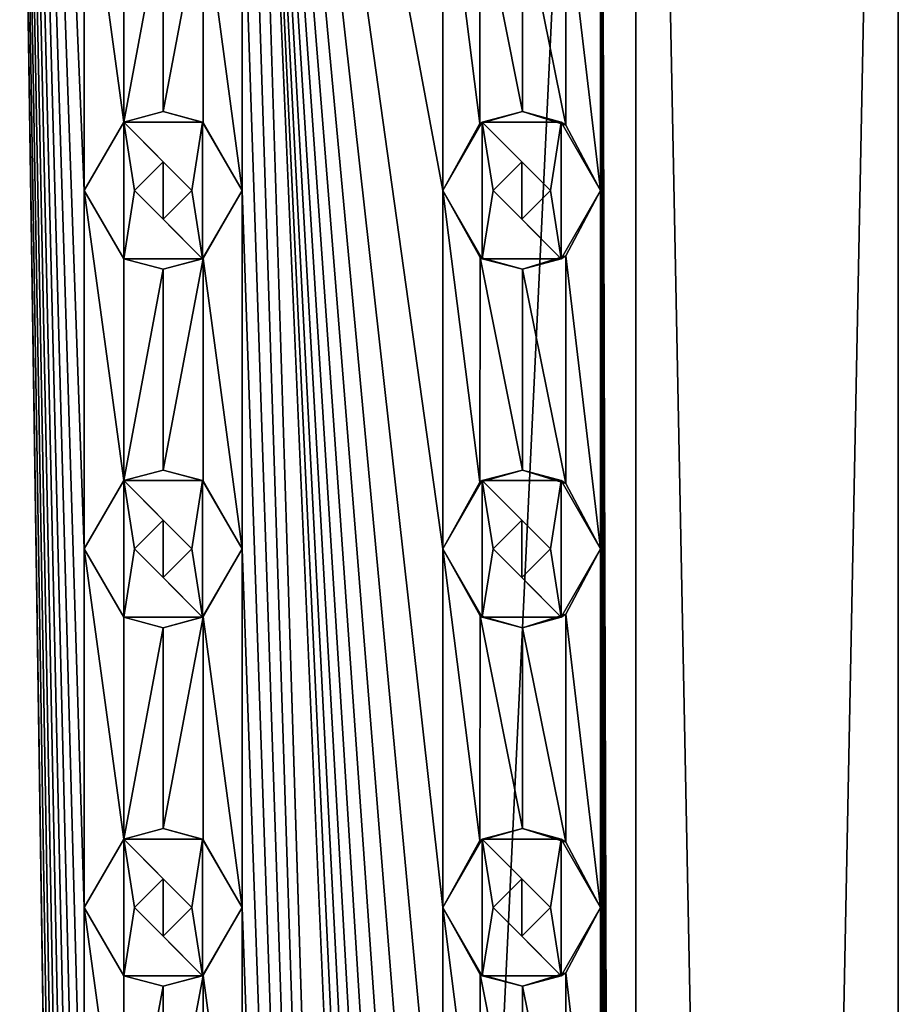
# Model space of a CAD drawing. Header units: millimetres. Extents: x -272 to 152, y 0 to 202.
# Tile 74 of 77: x 0 to 12, y 164 to 177. Entities that reach past the tile are written whole.
import ezdxf

# ---------------------------------------------------------------- set-up
doc = ezdxf.new("R2010")
doc.units = ezdxf.units.MM
doc.header["$LTSCALE"] = 65.185185
for name, color, linetype in [('149', 7, 'CONTINUOUS'), ('150', 7, 'CONTINUOUS'), ('151', 7, 'CONTINUOUS'), ('152', 7, 'CONTINUOUS'), ('153', 7, 'CONTINUOUS'), ('154', 7, 'CONTINUOUS'), ('155', 7, 'CONTINUOUS'), ('156', 7, 'CONTINUOUS'), ('157', 7, 'CONTINUOUS'), ('158', 7, 'CONTINUOUS'), ('159', 7, 'CONTINUOUS'), ('160', 7, 'CONTINUOUS'), ('161', 7, 'CONTINUOUS'), ('162', 7, 'CONTINUOUS'), ('163', 7, 'CONTINUOUS'), ('31', 7, 'CONTINUOUS'), ('378', 7, 'CONTINUOUS'), ('379', 7, 'CONTINUOUS'), ('380', 7, 'CONTINUOUS'), ('392', 7, 'CONTINUOUS'), ('393', 7, 'CONTINUOUS'), ('394', 7, 'CONTINUOUS'), ('398', 7, 'CONTINUOUS'), ('49', 7, 'CONTINUOUS'), ('50', 7, 'CONTINUOUS'), ('51', 7, 'CONTINUOUS'), ('52', 7, 'CONTINUOUS'), ('53', 7, 'CONTINUOUS'), ('54', 7, 'CONTINUOUS'), ('55', 7, 'CONTINUOUS'), ('56', 7, 'CONTINUOUS'), ('57', 7, 'CONTINUOUS'), ('58', 7, 'CONTINUOUS'), ('59', 7, 'CONTINUOUS'), ('60', 7, 'CONTINUOUS'), ('61', 7, 'CONTINUOUS'), ('62', 7, 'CONTINUOUS'), ('63', 7, 'CONTINUOUS')]:
    doc.layers.add(name, color=color, linetype=linetype)

msp = doc.modelspace()

# ---------------------------------------------------------------- linework, layer by layer
at = {"layer": '149', "linetype": 'CONTINUOUS'}
for points in [[(6.7, 175.953, 12), (6.15, 175, 12), (6.7, 174.047, 12), (6.7, 175.953, 12)], [(7.8, 175.953, 12), (6.7, 175.953, 12), (7.65, 175, 12), (7.8, 175.953, 12)], [(6.7, 175.953, 12), (6.7, 174.047, 12), (6.85, 175, 12), (6.7, 175.953, 12)], [(6.7, 175.953, 12), (6.85, 175, 12), (7.25, 175.4, 12), (6.7, 175.953, 12)], [(7.65, 175, 12), (6.7, 175.953, 12), (7.25, 175.4, 12), (7.65, 175, 12)], [(7.8, 174.047, 12), (7.8, 175.953, 12), (7.65, 175, 12), (7.8, 174.047, 12)], [(8.35, 175, 12), (7.8, 175.953, 12), (7.8, 174.047, 12), (8.35, 175, 12)], [(6.7, 174.047, 12), (7.8, 174.047, 12), (6.85, 175, 12), (6.7, 174.047, 12)], [(6.85, 175, 12), (7.8, 174.047, 12), (7.25, 174.6, 12), (6.85, 175, 12)], [(7.25, 174.6, 12), (7.8, 174.047, 12), (7.65, 175, 12), (7.25, 174.6, 12)]]:
    msp.add_3dface(points, dxfattribs=at)
at = {"layer": '150', "linetype": 'CONTINUOUS'}
for points in [[(6.15, 175, 10.882), (6.668, 174.066, 10.573), (6.15, 175, 12), (6.15, 175, 10.882)], [(6.15, 175, 12), (6.668, 174.066, 10.573), (6.7, 174.047, 12), (6.15, 175, 12)], [(7.866, 174.089, 9.714), (8.35, 175, 9.302), (7.8, 174.047, 12), (7.866, 174.089, 9.714)], [(8.35, 175, 9.302), (8.35, 175, 12), (7.8, 174.047, 12), (8.35, 175, 9.302)], [(6.668, 174.066, 10.573), (7.26, 173.9, 10.176), (6.7, 174.047, 12), (6.668, 174.066, 10.573)], [(7.26, 173.9, 10.176), (7.8, 174.047, 12), (6.7, 174.047, 12), (7.26, 173.9, 10.176)], [(7.26, 173.9, 10.176), (7.866, 174.089, 9.714), (7.8, 174.047, 12), (7.26, 173.9, 10.176)]]:
    msp.add_3dface(points, dxfattribs=at)
at = {"layer": '151', "linetype": 'CONTINUOUS'}
for points in [[(7.259, 176.1, 10.176), (6.667, 175.933, 10.574), (6.7, 175.953, 12), (7.259, 176.1, 10.176)], [(7.259, 176.1, 10.176), (6.7, 175.953, 12), (7.8, 175.953, 12), (7.259, 176.1, 10.176)], [(7.866, 175.911, 9.714), (7.259, 176.1, 10.176), (7.8, 175.953, 12), (7.866, 175.911, 9.714)], [(6.667, 175.933, 10.574), (6.15, 175, 10.882), (6.7, 175.953, 12), (6.667, 175.933, 10.574)], [(6.15, 175, 10.882), (6.15, 175, 12), (6.7, 175.953, 12), (6.15, 175, 10.882)], [(7.866, 175.911, 9.714), (7.8, 175.953, 12), (8.35, 175, 12), (7.866, 175.911, 9.714)], [(8.35, 175, 9.302), (7.866, 175.911, 9.714), (8.35, 175, 12), (8.35, 175, 9.302)]]:
    msp.add_3dface(points, dxfattribs=at)
at = {"layer": '152', "linetype": 'CONTINUOUS'}
for points in [[(7.25, 175.4, 12), (6.85, 175, 12), (7.252, 175.4, 10.182), (7.25, 175.4, 12)], [(6.85, 175, 12), (6.85, 175, 10.456), (7.252, 175.4, 10.182), (6.85, 175, 12)], [(7.65, 175, 12), (7.25, 175.4, 12), (7.65, 175, 9.886), (7.65, 175, 12)], [(7.65, 175, 9.886), (7.25, 175.4, 12), (7.252, 175.4, 10.182), (7.65, 175, 9.886)]]:
    msp.add_3dface(points, dxfattribs=at)
at = {"layer": '153', "linetype": 'CONTINUOUS'}
for points in [[(6.85, 175, 12), (7.25, 174.6, 12), (6.85, 175, 10.456), (6.85, 175, 12)], [(6.85, 175, 10.456), (7.25, 174.6, 12), (7.251, 174.6, 10.182), (6.85, 175, 10.456)], [(7.25, 174.6, 12), (7.65, 175, 12), (7.251, 174.6, 10.182), (7.25, 174.6, 12)], [(7.65, 175, 12), (7.65, 175, 9.886), (7.251, 174.6, 10.182), (7.65, 175, 12)]]:
    msp.add_3dface(points, dxfattribs=at)
at = {"layer": '154', "linetype": 'CONTINUOUS'}
for points in [[(6.7, 170.953, 12), (6.15, 170, 12), (6.7, 169.047, 12), (6.7, 170.953, 12)], [(7.8, 170.953, 12), (6.7, 170.953, 12), (7.65, 170, 12), (7.8, 170.953, 12)], [(6.7, 170.953, 12), (6.7, 169.047, 12), (6.85, 170, 12), (6.7, 170.953, 12)], [(6.7, 170.953, 12), (6.85, 170, 12), (7.25, 170.4, 12), (6.7, 170.953, 12)], [(7.65, 170, 12), (6.7, 170.953, 12), (7.25, 170.4, 12), (7.65, 170, 12)], [(7.8, 169.047, 12), (7.8, 170.953, 12), (7.65, 170, 12), (7.8, 169.047, 12)], [(8.35, 170, 12), (7.8, 170.953, 12), (7.8, 169.047, 12), (8.35, 170, 12)], [(6.7, 169.047, 12), (7.8, 169.047, 12), (6.85, 170, 12), (6.7, 169.047, 12)], [(6.85, 170, 12), (7.8, 169.047, 12), (7.25, 169.6, 12), (6.85, 170, 12)], [(7.25, 169.6, 12), (7.8, 169.047, 12), (7.65, 170, 12), (7.25, 169.6, 12)]]:
    msp.add_3dface(points, dxfattribs=at)
at = {"layer": '155', "linetype": 'CONTINUOUS'}
for points in [[(6.15, 170, 10.882), (6.668, 169.066, 10.573), (6.15, 170, 12), (6.15, 170, 10.882)], [(6.15, 170, 12), (6.668, 169.066, 10.573), (6.7, 169.047, 12), (6.15, 170, 12)], [(7.866, 169.089, 9.714), (8.35, 170, 9.302), (7.8, 169.047, 12), (7.866, 169.089, 9.714)], [(8.35, 170, 9.302), (8.35, 170, 12), (7.8, 169.047, 12), (8.35, 170, 9.302)], [(6.668, 169.066, 10.573), (7.26, 168.9, 10.176), (6.7, 169.047, 12), (6.668, 169.066, 10.573)], [(7.26, 168.9, 10.176), (7.8, 169.047, 12), (6.7, 169.047, 12), (7.26, 168.9, 10.176)], [(7.26, 168.9, 10.176), (7.866, 169.089, 9.714), (7.8, 169.047, 12), (7.26, 168.9, 10.176)]]:
    msp.add_3dface(points, dxfattribs=at)
at = {"layer": '156', "linetype": 'CONTINUOUS'}
for points in [[(7.259, 171.1, 10.176), (6.667, 170.933, 10.574), (6.7, 170.953, 12), (7.259, 171.1, 10.176)], [(7.259, 171.1, 10.176), (6.7, 170.953, 12), (7.8, 170.953, 12), (7.259, 171.1, 10.176)], [(7.866, 170.911, 9.714), (7.259, 171.1, 10.176), (7.8, 170.953, 12), (7.866, 170.911, 9.714)], [(6.667, 170.933, 10.574), (6.15, 170, 10.882), (6.7, 170.953, 12), (6.667, 170.933, 10.574)], [(6.15, 170, 10.882), (6.15, 170, 12), (6.7, 170.953, 12), (6.15, 170, 10.882)], [(7.866, 170.911, 9.714), (7.8, 170.953, 12), (8.35, 170, 12), (7.866, 170.911, 9.714)], [(8.35, 170, 9.302), (7.866, 170.911, 9.714), (8.35, 170, 12), (8.35, 170, 9.302)]]:
    msp.add_3dface(points, dxfattribs=at)
at = {"layer": '157', "linetype": 'CONTINUOUS'}
for points in [[(7.25, 170.4, 12), (6.85, 170, 12), (7.252, 170.4, 10.182), (7.25, 170.4, 12)], [(6.85, 170, 12), (6.85, 170, 10.456), (7.252, 170.4, 10.182), (6.85, 170, 12)], [(7.65, 170, 12), (7.25, 170.4, 12), (7.65, 170, 9.886), (7.65, 170, 12)], [(7.65, 170, 9.886), (7.25, 170.4, 12), (7.252, 170.4, 10.182), (7.65, 170, 9.886)]]:
    msp.add_3dface(points, dxfattribs=at)
at = {"layer": '158', "linetype": 'CONTINUOUS'}
for points in [[(6.85, 170, 12), (7.25, 169.6, 12), (6.85, 170, 10.456), (6.85, 170, 12)], [(6.85, 170, 10.456), (7.25, 169.6, 12), (7.251, 169.6, 10.182), (6.85, 170, 10.456)], [(7.25, 169.6, 12), (7.65, 170, 12), (7.251, 169.6, 10.182), (7.25, 169.6, 12)], [(7.65, 170, 12), (7.65, 170, 9.886), (7.251, 169.6, 10.182), (7.65, 170, 12)]]:
    msp.add_3dface(points, dxfattribs=at)
at = {"layer": '159', "linetype": 'CONTINUOUS'}
for points in [[(6.7, 165.953, 12), (6.15, 165, 12), (6.7, 164.047, 12), (6.7, 165.953, 12)], [(7.8, 165.953, 12), (6.7, 165.953, 12), (7.65, 165, 12), (7.8, 165.953, 12)], [(6.7, 165.953, 12), (6.7, 164.047, 12), (6.85, 165, 12), (6.7, 165.953, 12)], [(6.7, 165.953, 12), (6.85, 165, 12), (7.25, 165.4, 12), (6.7, 165.953, 12)], [(7.65, 165, 12), (6.7, 165.953, 12), (7.25, 165.4, 12), (7.65, 165, 12)], [(7.8, 164.047, 12), (7.8, 165.953, 12), (7.65, 165, 12), (7.8, 164.047, 12)], [(8.35, 165, 12), (7.8, 165.953, 12), (7.8, 164.047, 12), (8.35, 165, 12)], [(6.7, 164.047, 12), (7.8, 164.047, 12), (6.85, 165, 12), (6.7, 164.047, 12)], [(6.85, 165, 12), (7.8, 164.047, 12), (7.25, 164.6, 12), (6.85, 165, 12)], [(7.25, 164.6, 12), (7.8, 164.047, 12), (7.65, 165, 12), (7.25, 164.6, 12)]]:
    msp.add_3dface(points, dxfattribs=at)
at = {"layer": '160', "linetype": 'CONTINUOUS'}
for points in [[(6.15, 165, 10.882), (6.668, 164.066, 10.573), (6.15, 165, 12), (6.15, 165, 10.882)], [(6.15, 165, 12), (6.668, 164.066, 10.573), (6.7, 164.047, 12), (6.15, 165, 12)], [(7.866, 164.089, 9.714), (8.35, 165, 9.302), (7.8, 164.047, 12), (7.866, 164.089, 9.714)], [(8.35, 165, 9.302), (8.35, 165, 12), (7.8, 164.047, 12), (8.35, 165, 9.302)], [(6.668, 164.066, 10.573), (7.26, 163.9, 10.176), (6.7, 164.047, 12), (6.668, 164.066, 10.573)], [(7.26, 163.9, 10.176), (7.8, 164.047, 12), (6.7, 164.047, 12), (7.26, 163.9, 10.176)], [(7.26, 163.9, 10.176), (7.866, 164.089, 9.714), (7.8, 164.047, 12), (7.26, 163.9, 10.176)]]:
    msp.add_3dface(points, dxfattribs=at)
at = {"layer": '161', "linetype": 'CONTINUOUS'}
for points in [[(7.259, 166.1, 10.176), (6.667, 165.933, 10.574), (6.7, 165.953, 12), (7.259, 166.1, 10.176)], [(7.259, 166.1, 10.176), (6.7, 165.953, 12), (7.8, 165.953, 12), (7.259, 166.1, 10.176)], [(7.866, 165.911, 9.714), (7.259, 166.1, 10.176), (7.8, 165.953, 12), (7.866, 165.911, 9.714)], [(6.667, 165.933, 10.574), (6.15, 165, 10.882), (6.7, 165.953, 12), (6.667, 165.933, 10.574)], [(6.15, 165, 10.882), (6.15, 165, 12), (6.7, 165.953, 12), (6.15, 165, 10.882)], [(7.866, 165.911, 9.714), (7.8, 165.953, 12), (8.35, 165, 12), (7.866, 165.911, 9.714)], [(8.35, 165, 9.302), (7.866, 165.911, 9.714), (8.35, 165, 12), (8.35, 165, 9.302)]]:
    msp.add_3dface(points, dxfattribs=at)
at = {"layer": '162', "linetype": 'CONTINUOUS'}
for points in [[(7.25, 165.4, 12), (6.85, 165, 12), (7.252, 165.4, 10.182), (7.25, 165.4, 12)], [(6.85, 165, 12), (6.85, 165, 10.456), (7.252, 165.4, 10.182), (6.85, 165, 12)], [(7.65, 165, 12), (7.25, 165.4, 12), (7.65, 165, 9.886), (7.65, 165, 12)], [(7.65, 165, 9.886), (7.25, 165.4, 12), (7.252, 165.4, 10.182), (7.65, 165, 9.886)]]:
    msp.add_3dface(points, dxfattribs=at)
at = {"layer": '163', "linetype": 'CONTINUOUS'}
for points in [[(6.85, 165, 12), (7.25, 164.6, 12), (6.85, 165, 10.456), (6.85, 165, 12)], [(6.85, 165, 10.456), (7.25, 164.6, 12), (7.251, 164.6, 10.182), (6.85, 165, 10.456)], [(7.25, 164.6, 12), (7.65, 165, 12), (7.251, 164.6, 10.182), (7.25, 164.6, 12)], [(7.65, 165, 12), (7.65, 165, 9.886), (7.251, 164.6, 10.182), (7.65, 165, 12)]]:
    msp.add_3dface(points, dxfattribs=at)
at = {"layer": '31', "linetype": 'CONTINUOUS'}
for points in [[(0, 202.2, 12.5), (0, 15.8, 12.5), (1.15, 125, 12.447), (0, 202.2, 12.5)], [(1.15, 180, 12.447), (0, 202.2, 12.5), (1.15, 175, 12.447), (1.15, 180, 12.447)], [(1.15, 175, 12.447), (0, 202.2, 12.5), (1.15, 170, 12.447), (1.15, 175, 12.447)], [(1.15, 170, 12.447), (0, 202.2, 12.5), (1.15, 165, 12.447), (1.15, 170, 12.447)], [(1.15, 165, 12.447), (0, 202.2, 12.5), (1.15, 160, 12.447), (1.15, 165, 12.447)], [(1.15, 160, 12.447), (0, 202.2, 12.5), (1.15, 155, 12.447), (1.15, 160, 12.447)], [(1.15, 155, 12.447), (0, 202.2, 12.5), (1.15, 150, 12.447), (1.15, 155, 12.447)], [(1.15, 150, 12.447), (0, 202.2, 12.5), (1.15, 145, 12.447), (1.15, 150, 12.447)], [(1.15, 145, 12.447), (0, 202.2, 12.5), (1.15, 140, 12.447), (1.15, 145, 12.447)], [(1.15, 140, 12.447), (0, 202.2, 12.5), (1.15, 135, 12.447), (1.15, 140, 12.447)], [(1.15, 135, 12.447), (0, 202.2, 12.5), (1.15, 130, 12.447), (1.15, 135, 12.447)], [(1.15, 130, 12.447), (0, 202.2, 12.5), (1.15, 125, 12.447), (1.15, 130, 12.447)], [(8.839, 15.8, 8.839), (8.839, 202.2, 8.839), (8.35, 190, 9.302), (8.839, 15.8, 8.839)], [(12.5, 202.2), (8.839, 202.2, 8.839), (12.5, 15.8), (12.5, 202.2)], [(12.5, 15.8), (8.839, 202.2, 8.839), (8.839, 15.8, 8.839), (12.5, 15.8)], [(8.839, 15.8, 8.839), (3.35, 190, 12.043), (3.35, 185, 12.043), (8.839, 15.8, 8.839)], [(3.35, 190, 12.043), (8.839, 15.8, 8.839), (6.15, 125, 10.882), (3.35, 190, 12.043)], [(6.15, 180, 10.882), (3.35, 190, 12.043), (6.15, 175, 10.882), (6.15, 180, 10.882)], [(6.15, 175, 10.882), (3.35, 190, 12.043), (6.15, 170, 10.882), (6.15, 175, 10.882)], [(6.15, 170, 10.882), (3.35, 190, 12.043), (6.15, 165, 10.882), (6.15, 170, 10.882)], [(6.15, 165, 10.882), (3.35, 190, 12.043), (6.15, 160, 10.882), (6.15, 165, 10.882)], [(6.15, 160, 10.882), (3.35, 190, 12.043), (6.15, 155, 10.882), (6.15, 160, 10.882)], [(6.15, 155, 10.882), (3.35, 190, 12.043), (6.15, 150, 10.882), (6.15, 155, 10.882)], [(6.15, 150, 10.882), (3.35, 190, 12.043), (6.15, 145, 10.882), (6.15, 150, 10.882)], [(6.15, 145, 10.882), (3.35, 190, 12.043), (6.15, 140, 10.882), (6.15, 145, 10.882)], [(6.15, 140, 10.882), (3.35, 190, 12.043), (6.15, 135, 10.882), (6.15, 140, 10.882)], [(6.15, 135, 10.882), (3.35, 190, 12.043), (6.15, 130, 10.882), (6.15, 135, 10.882)], [(6.15, 130, 10.882), (3.35, 190, 12.043), (6.15, 125, 10.882), (6.15, 130, 10.882)], [(8.839, 15.8, 8.839), (8.35, 190, 9.302), (8.35, 185, 9.302), (8.839, 15.8, 8.839)], [(8.839, 15.8, 8.839), (3.35, 185, 12.043), (3.35, 180, 12.043), (8.839, 15.8, 8.839)], [(8.839, 15.8, 8.839), (8.35, 185, 9.302), (8.35, 180, 9.302), (8.839, 15.8, 8.839)], [(1.7, 179.047, 12.384), (1.15, 180, 12.447), (1.7, 175.953, 12.384), (1.7, 179.047, 12.384)], [(1.15, 180, 12.447), (1.15, 175, 12.447), (1.7, 175.953, 12.384), (1.15, 180, 12.447)], [(3.35, 180, 12.043), (2.807, 179.051, 12.181), (3.35, 175, 12.043), (3.35, 180, 12.043)], [(8.839, 15.8, 8.839), (3.35, 180, 12.043), (3.35, 175, 12.043), (8.839, 15.8, 8.839)], [(6.668, 179.066, 10.573), (6.15, 180, 10.882), (6.667, 175.933, 10.574), (6.668, 179.066, 10.573)], [(6.15, 180, 10.882), (6.15, 175, 10.882), (6.667, 175.933, 10.574), (6.15, 180, 10.882)], [(8.35, 180, 9.302), (7.866, 179.089, 9.714), (8.35, 175, 9.302), (8.35, 180, 9.302)], [(8.839, 15.8, 8.839), (8.35, 180, 9.302), (8.35, 175, 9.302), (8.839, 15.8, 8.839)], [(7.866, 179.089, 9.714), (7.26, 178.9, 10.176), (7.866, 175.911, 9.714), (7.866, 179.089, 9.714)], [(8.35, 175, 9.302), (7.866, 179.089, 9.714), (7.866, 175.911, 9.714), (8.35, 175, 9.302)], [(2.252, 178.9, 12.295), (1.7, 179.047, 12.384), (1.7, 175.953, 12.384), (2.252, 178.9, 12.295)], [(2.807, 179.051, 12.181), (2.252, 178.9, 12.295), (2.252, 176.1, 12.295), (2.807, 179.051, 12.181)], [(2.807, 175.949, 12.181), (2.807, 179.051, 12.181), (2.252, 176.1, 12.295), (2.807, 175.949, 12.181)], [(3.35, 175, 12.043), (2.807, 179.051, 12.181), (2.807, 175.949, 12.181), (3.35, 175, 12.043)], [(7.259, 176.1, 10.176), (6.668, 179.066, 10.573), (6.667, 175.933, 10.574), (7.259, 176.1, 10.176)], [(7.26, 178.9, 10.176), (6.668, 179.066, 10.573), (7.259, 176.1, 10.176), (7.26, 178.9, 10.176)], [(2.252, 176.1, 12.295), (2.252, 178.9, 12.295), (1.7, 175.953, 12.384), (2.252, 176.1, 12.295)], [(7.866, 175.911, 9.714), (7.26, 178.9, 10.176), (7.259, 176.1, 10.176), (7.866, 175.911, 9.714)], [(1.7, 174.047, 12.384), (1.15, 175, 12.447), (1.7, 170.953, 12.384), (1.7, 174.047, 12.384)], [(1.15, 175, 12.447), (1.15, 170, 12.447), (1.7, 170.953, 12.384), (1.15, 175, 12.447)], [(3.35, 175, 12.043), (2.807, 174.051, 12.181), (3.35, 170, 12.043), (3.35, 175, 12.043)], [(8.839, 15.8, 8.839), (3.35, 175, 12.043), (3.35, 170, 12.043), (8.839, 15.8, 8.839)], [(6.668, 174.066, 10.573), (6.15, 175, 10.882), (6.667, 170.933, 10.574), (6.668, 174.066, 10.573)], [(6.15, 175, 10.882), (6.15, 170, 10.882), (6.667, 170.933, 10.574), (6.15, 175, 10.882)], [(8.35, 175, 9.302), (7.866, 174.089, 9.714), (8.35, 170, 9.302), (8.35, 175, 9.302)], [(8.839, 15.8, 8.839), (8.35, 175, 9.302), (8.35, 170, 9.302), (8.839, 15.8, 8.839)], [(2.252, 173.9, 12.295), (1.7, 174.047, 12.384), (1.7, 170.953, 12.384), (2.252, 173.9, 12.295)], [(2.807, 174.051, 12.181), (2.252, 173.9, 12.295), (2.252, 171.1, 12.295), (2.807, 174.051, 12.181)], [(2.807, 170.949, 12.181), (2.807, 174.051, 12.181), (2.252, 171.1, 12.295), (2.807, 170.949, 12.181)], [(3.35, 170, 12.043), (2.807, 174.051, 12.181), (2.807, 170.949, 12.181), (3.35, 170, 12.043)], [(7.259, 171.1, 10.176), (6.668, 174.066, 10.573), (6.667, 170.933, 10.574), (7.259, 171.1, 10.176)], [(7.26, 173.9, 10.176), (6.668, 174.066, 10.573), (7.259, 171.1, 10.176), (7.26, 173.9, 10.176)], [(7.866, 174.089, 9.714), (7.26, 173.9, 10.176), (7.866, 170.911, 9.714), (7.866, 174.089, 9.714)], [(8.35, 170, 9.302), (7.866, 174.089, 9.714), (7.866, 170.911, 9.714), (8.35, 170, 9.302)], [(2.252, 171.1, 12.295), (2.252, 173.9, 12.295), (1.7, 170.953, 12.384), (2.252, 171.1, 12.295)], [(7.866, 170.911, 9.714), (7.26, 173.9, 10.176), (7.259, 171.1, 10.176), (7.866, 170.911, 9.714)], [(1.7, 169.047, 12.384), (1.15, 170, 12.447), (1.7, 165.953, 12.384), (1.7, 169.047, 12.384)], [(1.15, 170, 12.447), (1.15, 165, 12.447), (1.7, 165.953, 12.384), (1.15, 170, 12.447)], [(3.35, 170, 12.043), (2.807, 169.051, 12.181), (3.35, 165, 12.043), (3.35, 170, 12.043)], [(8.839, 15.8, 8.839), (3.35, 170, 12.043), (3.35, 165, 12.043), (8.839, 15.8, 8.839)], [(6.668, 169.066, 10.573), (6.15, 170, 10.882), (6.667, 165.933, 10.574), (6.668, 169.066, 10.573)], [(6.15, 170, 10.882), (6.15, 165, 10.882), (6.667, 165.933, 10.574), (6.15, 170, 10.882)], [(8.35, 170, 9.302), (7.866, 169.089, 9.714), (8.35, 165, 9.302), (8.35, 170, 9.302)], [(8.839, 15.8, 8.839), (8.35, 170, 9.302), (8.35, 165, 9.302), (8.839, 15.8, 8.839)], [(2.252, 168.9, 12.295), (1.7, 169.047, 12.384), (1.7, 165.953, 12.384), (2.252, 168.9, 12.295)], [(2.807, 169.051, 12.181), (2.252, 168.9, 12.295), (2.252, 166.1, 12.295), (2.807, 169.051, 12.181)], [(2.807, 165.949, 12.181), (2.807, 169.051, 12.181), (2.252, 166.1, 12.295), (2.807, 165.949, 12.181)], [(3.35, 165, 12.043), (2.807, 169.051, 12.181), (2.807, 165.949, 12.181), (3.35, 165, 12.043)], [(7.259, 166.1, 10.176), (6.668, 169.066, 10.573), (6.667, 165.933, 10.574), (7.259, 166.1, 10.176)], [(7.26, 168.9, 10.176), (6.668, 169.066, 10.573), (7.259, 166.1, 10.176), (7.26, 168.9, 10.176)], [(7.866, 169.089, 9.714), (7.26, 168.9, 10.176), (7.866, 165.911, 9.714), (7.866, 169.089, 9.714)], [(8.35, 165, 9.302), (7.866, 169.089, 9.714), (7.866, 165.911, 9.714), (8.35, 165, 9.302)], [(2.252, 166.1, 12.295), (2.252, 168.9, 12.295), (1.7, 165.953, 12.384), (2.252, 166.1, 12.295)], [(7.866, 165.911, 9.714), (7.26, 168.9, 10.176), (7.259, 166.1, 10.176), (7.866, 165.911, 9.714)], [(1.7, 164.047, 12.384), (1.15, 165, 12.447), (1.7, 160.953, 12.384), (1.7, 164.047, 12.384)], [(1.15, 165, 12.447), (1.15, 160, 12.447), (1.7, 160.953, 12.384), (1.15, 165, 12.447)], [(3.35, 165, 12.043), (2.807, 164.051, 12.181), (3.35, 160, 12.043), (3.35, 165, 12.043)], [(8.839, 15.8, 8.839), (3.35, 165, 12.043), (3.35, 160, 12.043), (8.839, 15.8, 8.839)], [(6.668, 164.066, 10.573), (6.15, 165, 10.882), (6.667, 160.933, 10.574), (6.668, 164.066, 10.573)], [(6.15, 165, 10.882), (6.15, 160, 10.882), (6.667, 160.933, 10.574), (6.15, 165, 10.882)], [(8.35, 165, 9.302), (7.866, 164.089, 9.714), (8.35, 160, 9.302), (8.35, 165, 9.302)], [(8.839, 15.8, 8.839), (8.35, 165, 9.302), (8.35, 160, 9.302), (8.839, 15.8, 8.839)], [(2.252, 163.9, 12.295), (1.7, 164.047, 12.384), (1.7, 160.953, 12.384), (2.252, 163.9, 12.295)], [(2.807, 164.051, 12.181), (2.252, 163.9, 12.295), (2.252, 161.1, 12.295), (2.807, 164.051, 12.181)], [(2.807, 160.949, 12.181), (2.807, 164.051, 12.181), (2.252, 161.1, 12.295), (2.807, 160.949, 12.181)], [(3.35, 160, 12.043), (2.807, 164.051, 12.181), (2.807, 160.949, 12.181), (3.35, 160, 12.043)], [(7.259, 161.1, 10.176), (6.668, 164.066, 10.573), (6.667, 160.933, 10.574), (7.259, 161.1, 10.176)], [(7.26, 163.9, 10.176), (6.668, 164.066, 10.573), (7.259, 161.1, 10.176), (7.26, 163.9, 10.176)], [(7.866, 164.089, 9.714), (7.26, 163.9, 10.176), (7.866, 160.911, 9.714), (7.866, 164.089, 9.714)], [(8.35, 160, 9.302), (7.866, 164.089, 9.714), (7.866, 160.911, 9.714), (8.35, 160, 9.302)], [(2.252, 161.1, 12.295), (2.252, 163.9, 12.295), (1.7, 160.953, 12.384), (2.252, 161.1, 12.295)], [(7.866, 160.911, 9.714), (7.26, 163.9, 10.176), (7.259, 161.1, 10.176), (7.866, 160.911, 9.714)]]:
    msp.add_3dface(points, dxfattribs=at)
at = {"layer": '378', "linetype": 'CONTINUOUS'}
for points in [[(2.25, 165.4, 12.296), (1.85, 165, 12.362), (2.25, 164.6, 12.296), (2.25, 165.4, 12.296)], [(2.65, 165, 12.216), (2.25, 165.4, 12.296), (2.25, 164.6, 12.296), (2.65, 165, 12.216)]]:
    msp.add_3dface(points, dxfattribs=at)
at = {"layer": '379', "linetype": 'CONTINUOUS'}
for points in [[(2.25, 170.4, 12.296), (1.85, 170, 12.362), (2.25, 169.6, 12.296), (2.25, 170.4, 12.296)], [(2.65, 170, 12.216), (2.25, 170.4, 12.296), (2.25, 169.6, 12.296), (2.65, 170, 12.216)]]:
    msp.add_3dface(points, dxfattribs=at)
at = {"layer": '380', "linetype": 'CONTINUOUS'}
for points in [[(2.25, 175.4, 12.296), (1.85, 175, 12.362), (2.25, 174.6, 12.296), (2.25, 175.4, 12.296)], [(2.65, 175, 12.216), (2.25, 175.4, 12.296), (2.25, 174.6, 12.296), (2.65, 175, 12.216)]]:
    msp.add_3dface(points, dxfattribs=at)
at = {"layer": '392', "linetype": 'CONTINUOUS'}
for points in [[(7.252, 165.4, 10.182), (6.85, 165, 10.456), (7.251, 164.6, 10.182), (7.252, 165.4, 10.182)], [(7.65, 165, 9.886), (7.252, 165.4, 10.182), (7.251, 164.6, 10.182), (7.65, 165, 9.886)]]:
    msp.add_3dface(points, dxfattribs=at)
at = {"layer": '393', "linetype": 'CONTINUOUS'}
for points in [[(7.252, 170.4, 10.182), (6.85, 170, 10.456), (7.251, 169.6, 10.182), (7.252, 170.4, 10.182)], [(7.65, 170, 9.886), (7.252, 170.4, 10.182), (7.251, 169.6, 10.182), (7.65, 170, 9.886)]]:
    msp.add_3dface(points, dxfattribs=at)
at = {"layer": '394', "linetype": 'CONTINUOUS'}
for points in [[(7.252, 175.4, 10.182), (6.85, 175, 10.456), (7.251, 174.6, 10.182), (7.252, 175.4, 10.182)], [(7.65, 175, 9.886), (7.252, 175.4, 10.182), (7.251, 174.6, 10.182), (7.65, 175, 9.886)]]:
    msp.add_3dface(points, dxfattribs=at)
at = {"layer": '398', "linetype": 'CONTINUOUS'}
for points in [[(0, 202.2, -12.5), (8.839, 202.2, -8.839), (0, 15.8, -12.5), (0, 202.2, -12.5)], [(8.839, 202.2, -8.839), (8.839, 15.8, -8.839), (0, 15.8, -12.5), (8.839, 202.2, -8.839)], [(12.5, 202.2), (12.5, 15.8), (8.839, 15.8, -8.839), (12.5, 202.2)], [(8.839, 202.2, -8.839), (12.5, 202.2), (8.839, 15.8, -8.839), (8.839, 202.2, -8.839)]]:
    msp.add_3dface(points, dxfattribs=at)
at = {"layer": '49', "linetype": 'CONTINUOUS'}
for points in [[(1.7, 175.953, 13.5), (1.15, 175, 13.5), (1.7, 174.047, 13.5), (1.7, 175.953, 13.5)], [(2.8, 175.953, 13.5), (1.7, 175.953, 13.5), (2.65, 175, 13.5), (2.8, 175.953, 13.5)], [(1.7, 175.953, 13.5), (1.7, 174.047, 13.5), (1.85, 175, 13.5), (1.7, 175.953, 13.5)], [(1.7, 175.953, 13.5), (1.85, 175, 13.5), (2.25, 175.4, 13.5), (1.7, 175.953, 13.5)], [(2.65, 175, 13.5), (1.7, 175.953, 13.5), (2.25, 175.4, 13.5), (2.65, 175, 13.5)], [(2.8, 174.047, 13.5), (2.8, 175.953, 13.5), (2.65, 175, 13.5), (2.8, 174.047, 13.5)], [(3.35, 175, 13.5), (2.8, 175.953, 13.5), (2.8, 174.047, 13.5), (3.35, 175, 13.5)], [(1.7, 174.047, 13.5), (2.8, 174.047, 13.5), (1.85, 175, 13.5), (1.7, 174.047, 13.5)], [(1.85, 175, 13.5), (2.8, 174.047, 13.5), (2.25, 174.6, 13.5), (1.85, 175, 13.5)], [(2.25, 174.6, 13.5), (2.8, 174.047, 13.5), (2.65, 175, 13.5), (2.25, 174.6, 13.5)]]:
    msp.add_3dface(points, dxfattribs=at)
at = {"layer": '50', "linetype": 'CONTINUOUS'}
for points in [[(1.15, 175, 12.447), (1.7, 174.047, 12.384), (1.15, 175, 13.5), (1.15, 175, 12.447)], [(1.15, 175, 13.5), (1.7, 174.047, 12.384), (1.7, 174.047, 13.5), (1.15, 175, 13.5)], [(2.807, 174.051, 12.181), (3.35, 175, 12.043), (2.8, 174.047, 13.5), (2.807, 174.051, 12.181)], [(3.35, 175, 12.043), (3.35, 175, 13.5), (2.8, 174.047, 13.5), (3.35, 175, 12.043)], [(1.7, 174.047, 12.384), (2.252, 173.9, 12.295), (1.7, 174.047, 13.5), (1.7, 174.047, 12.384)], [(2.252, 173.9, 12.295), (2.8, 174.047, 13.5), (1.7, 174.047, 13.5), (2.252, 173.9, 12.295)], [(2.252, 173.9, 12.295), (2.807, 174.051, 12.181), (2.8, 174.047, 13.5), (2.252, 173.9, 12.295)]]:
    msp.add_3dface(points, dxfattribs=at)
at = {"layer": '51', "linetype": 'CONTINUOUS'}
for points in [[(2.252, 176.1, 12.295), (1.7, 175.953, 12.384), (1.7, 175.953, 13.5), (2.252, 176.1, 12.295)], [(2.252, 176.1, 12.295), (1.7, 175.953, 13.5), (2.8, 175.953, 13.5), (2.252, 176.1, 12.295)], [(2.807, 175.949, 12.181), (2.252, 176.1, 12.295), (2.8, 175.953, 13.5), (2.807, 175.949, 12.181)], [(1.7, 175.953, 12.384), (1.15, 175, 12.447), (1.7, 175.953, 13.5), (1.7, 175.953, 12.384)], [(1.15, 175, 12.447), (1.15, 175, 13.5), (1.7, 175.953, 13.5), (1.15, 175, 12.447)], [(2.807, 175.949, 12.181), (2.8, 175.953, 13.5), (3.35, 175, 13.5), (2.807, 175.949, 12.181)], [(3.35, 175, 12.043), (2.807, 175.949, 12.181), (3.35, 175, 13.5), (3.35, 175, 12.043)]]:
    msp.add_3dface(points, dxfattribs=at)
at = {"layer": '52', "linetype": 'CONTINUOUS'}
for points in [[(2.25, 175.4, 13.5), (1.85, 175, 13.5), (2.25, 175.4, 12.296), (2.25, 175.4, 13.5)], [(1.85, 175, 13.5), (1.85, 175, 12.362), (2.25, 175.4, 12.296), (1.85, 175, 13.5)], [(2.65, 175, 13.5), (2.25, 175.4, 13.5), (2.65, 175, 12.216), (2.65, 175, 13.5)], [(2.65, 175, 12.216), (2.25, 175.4, 13.5), (2.25, 175.4, 12.296), (2.65, 175, 12.216)]]:
    msp.add_3dface(points, dxfattribs=at)
at = {"layer": '53', "linetype": 'CONTINUOUS'}
for points in [[(1.85, 175, 13.5), (2.25, 174.6, 13.5), (1.85, 175, 12.362), (1.85, 175, 13.5)], [(1.85, 175, 12.362), (2.25, 174.6, 13.5), (2.25, 174.6, 12.296), (1.85, 175, 12.362)], [(2.25, 174.6, 13.5), (2.65, 175, 13.5), (2.25, 174.6, 12.296), (2.25, 174.6, 13.5)], [(2.65, 175, 13.5), (2.65, 175, 12.216), (2.25, 174.6, 12.296), (2.65, 175, 13.5)]]:
    msp.add_3dface(points, dxfattribs=at)
at = {"layer": '54', "linetype": 'CONTINUOUS'}
for points in [[(1.7, 170.953, 13.5), (1.15, 170, 13.5), (1.7, 169.047, 13.5), (1.7, 170.953, 13.5)], [(2.8, 170.953, 13.5), (1.7, 170.953, 13.5), (2.65, 170, 13.5), (2.8, 170.953, 13.5)], [(1.7, 170.953, 13.5), (1.7, 169.047, 13.5), (1.85, 170, 13.5), (1.7, 170.953, 13.5)], [(1.7, 170.953, 13.5), (1.85, 170, 13.5), (2.25, 170.4, 13.5), (1.7, 170.953, 13.5)], [(2.65, 170, 13.5), (1.7, 170.953, 13.5), (2.25, 170.4, 13.5), (2.65, 170, 13.5)], [(2.8, 169.047, 13.5), (2.8, 170.953, 13.5), (2.65, 170, 13.5), (2.8, 169.047, 13.5)], [(3.35, 170, 13.5), (2.8, 170.953, 13.5), (2.8, 169.047, 13.5), (3.35, 170, 13.5)], [(1.7, 169.047, 13.5), (2.8, 169.047, 13.5), (1.85, 170, 13.5), (1.7, 169.047, 13.5)], [(1.85, 170, 13.5), (2.8, 169.047, 13.5), (2.25, 169.6, 13.5), (1.85, 170, 13.5)], [(2.25, 169.6, 13.5), (2.8, 169.047, 13.5), (2.65, 170, 13.5), (2.25, 169.6, 13.5)]]:
    msp.add_3dface(points, dxfattribs=at)
at = {"layer": '55', "linetype": 'CONTINUOUS'}
for points in [[(1.15, 170, 12.447), (1.7, 169.047, 12.384), (1.15, 170, 13.5), (1.15, 170, 12.447)], [(1.15, 170, 13.5), (1.7, 169.047, 12.384), (1.7, 169.047, 13.5), (1.15, 170, 13.5)], [(2.807, 169.051, 12.181), (3.35, 170, 12.043), (2.8, 169.047, 13.5), (2.807, 169.051, 12.181)], [(3.35, 170, 12.043), (3.35, 170, 13.5), (2.8, 169.047, 13.5), (3.35, 170, 12.043)], [(1.7, 169.047, 12.384), (2.252, 168.9, 12.295), (1.7, 169.047, 13.5), (1.7, 169.047, 12.384)], [(2.252, 168.9, 12.295), (2.8, 169.047, 13.5), (1.7, 169.047, 13.5), (2.252, 168.9, 12.295)], [(2.252, 168.9, 12.295), (2.807, 169.051, 12.181), (2.8, 169.047, 13.5), (2.252, 168.9, 12.295)]]:
    msp.add_3dface(points, dxfattribs=at)
at = {"layer": '56', "linetype": 'CONTINUOUS'}
for points in [[(2.252, 171.1, 12.295), (1.7, 170.953, 12.384), (1.7, 170.953, 13.5), (2.252, 171.1, 12.295)], [(2.252, 171.1, 12.295), (1.7, 170.953, 13.5), (2.8, 170.953, 13.5), (2.252, 171.1, 12.295)], [(2.807, 170.949, 12.181), (2.252, 171.1, 12.295), (2.8, 170.953, 13.5), (2.807, 170.949, 12.181)], [(1.7, 170.953, 12.384), (1.15, 170, 12.447), (1.7, 170.953, 13.5), (1.7, 170.953, 12.384)], [(1.15, 170, 12.447), (1.15, 170, 13.5), (1.7, 170.953, 13.5), (1.15, 170, 12.447)], [(2.807, 170.949, 12.181), (2.8, 170.953, 13.5), (3.35, 170, 13.5), (2.807, 170.949, 12.181)], [(3.35, 170, 12.043), (2.807, 170.949, 12.181), (3.35, 170, 13.5), (3.35, 170, 12.043)]]:
    msp.add_3dface(points, dxfattribs=at)
at = {"layer": '57', "linetype": 'CONTINUOUS'}
for points in [[(2.25, 170.4, 13.5), (1.85, 170, 13.5), (2.25, 170.4, 12.296), (2.25, 170.4, 13.5)], [(1.85, 170, 13.5), (1.85, 170, 12.362), (2.25, 170.4, 12.296), (1.85, 170, 13.5)], [(2.65, 170, 13.5), (2.25, 170.4, 13.5), (2.65, 170, 12.216), (2.65, 170, 13.5)], [(2.65, 170, 12.216), (2.25, 170.4, 13.5), (2.25, 170.4, 12.296), (2.65, 170, 12.216)]]:
    msp.add_3dface(points, dxfattribs=at)
at = {"layer": '58', "linetype": 'CONTINUOUS'}
for points in [[(1.85, 170, 13.5), (2.25, 169.6, 13.5), (1.85, 170, 12.362), (1.85, 170, 13.5)], [(1.85, 170, 12.362), (2.25, 169.6, 13.5), (2.25, 169.6, 12.296), (1.85, 170, 12.362)], [(2.25, 169.6, 13.5), (2.65, 170, 13.5), (2.25, 169.6, 12.296), (2.25, 169.6, 13.5)], [(2.65, 170, 13.5), (2.65, 170, 12.216), (2.25, 169.6, 12.296), (2.65, 170, 13.5)]]:
    msp.add_3dface(points, dxfattribs=at)
at = {"layer": '59', "linetype": 'CONTINUOUS'}
for points in [[(1.7, 165.953, 13.5), (1.15, 165, 13.5), (1.7, 164.047, 13.5), (1.7, 165.953, 13.5)], [(2.8, 165.953, 13.5), (1.7, 165.953, 13.5), (2.65, 165, 13.5), (2.8, 165.953, 13.5)], [(1.7, 165.953, 13.5), (1.7, 164.047, 13.5), (1.85, 165, 13.5), (1.7, 165.953, 13.5)], [(1.7, 165.953, 13.5), (1.85, 165, 13.5), (2.25, 165.4, 13.5), (1.7, 165.953, 13.5)], [(2.65, 165, 13.5), (1.7, 165.953, 13.5), (2.25, 165.4, 13.5), (2.65, 165, 13.5)], [(2.8, 164.047, 13.5), (2.8, 165.953, 13.5), (2.65, 165, 13.5), (2.8, 164.047, 13.5)], [(3.35, 165, 13.5), (2.8, 165.953, 13.5), (2.8, 164.047, 13.5), (3.35, 165, 13.5)], [(1.7, 164.047, 13.5), (2.8, 164.047, 13.5), (1.85, 165, 13.5), (1.7, 164.047, 13.5)], [(1.85, 165, 13.5), (2.8, 164.047, 13.5), (2.25, 164.6, 13.5), (1.85, 165, 13.5)], [(2.25, 164.6, 13.5), (2.8, 164.047, 13.5), (2.65, 165, 13.5), (2.25, 164.6, 13.5)]]:
    msp.add_3dface(points, dxfattribs=at)
at = {"layer": '60', "linetype": 'CONTINUOUS'}
for points in [[(1.15, 165, 12.447), (1.7, 164.047, 12.384), (1.15, 165, 13.5), (1.15, 165, 12.447)], [(1.15, 165, 13.5), (1.7, 164.047, 12.384), (1.7, 164.047, 13.5), (1.15, 165, 13.5)], [(2.807, 164.051, 12.181), (3.35, 165, 12.043), (2.8, 164.047, 13.5), (2.807, 164.051, 12.181)], [(3.35, 165, 12.043), (3.35, 165, 13.5), (2.8, 164.047, 13.5), (3.35, 165, 12.043)], [(1.7, 164.047, 12.384), (2.252, 163.9, 12.295), (1.7, 164.047, 13.5), (1.7, 164.047, 12.384)], [(2.252, 163.9, 12.295), (2.8, 164.047, 13.5), (1.7, 164.047, 13.5), (2.252, 163.9, 12.295)], [(2.252, 163.9, 12.295), (2.807, 164.051, 12.181), (2.8, 164.047, 13.5), (2.252, 163.9, 12.295)]]:
    msp.add_3dface(points, dxfattribs=at)
at = {"layer": '61', "linetype": 'CONTINUOUS'}
for points in [[(2.252, 166.1, 12.295), (1.7, 165.953, 12.384), (1.7, 165.953, 13.5), (2.252, 166.1, 12.295)], [(2.252, 166.1, 12.295), (1.7, 165.953, 13.5), (2.8, 165.953, 13.5), (2.252, 166.1, 12.295)], [(2.807, 165.949, 12.181), (2.252, 166.1, 12.295), (2.8, 165.953, 13.5), (2.807, 165.949, 12.181)], [(1.7, 165.953, 12.384), (1.15, 165, 12.447), (1.7, 165.953, 13.5), (1.7, 165.953, 12.384)], [(1.15, 165, 12.447), (1.15, 165, 13.5), (1.7, 165.953, 13.5), (1.15, 165, 12.447)], [(2.807, 165.949, 12.181), (2.8, 165.953, 13.5), (3.35, 165, 13.5), (2.807, 165.949, 12.181)], [(3.35, 165, 12.043), (2.807, 165.949, 12.181), (3.35, 165, 13.5), (3.35, 165, 12.043)]]:
    msp.add_3dface(points, dxfattribs=at)
at = {"layer": '62', "linetype": 'CONTINUOUS'}
for points in [[(2.25, 165.4, 13.5), (1.85, 165, 13.5), (2.25, 165.4, 12.296), (2.25, 165.4, 13.5)], [(1.85, 165, 13.5), (1.85, 165, 12.362), (2.25, 165.4, 12.296), (1.85, 165, 13.5)], [(2.65, 165, 13.5), (2.25, 165.4, 13.5), (2.65, 165, 12.216), (2.65, 165, 13.5)], [(2.65, 165, 12.216), (2.25, 165.4, 13.5), (2.25, 165.4, 12.296), (2.65, 165, 12.216)]]:
    msp.add_3dface(points, dxfattribs=at)
at = {"layer": '63', "linetype": 'CONTINUOUS'}
for points in [[(1.85, 165, 13.5), (2.25, 164.6, 13.5), (1.85, 165, 12.362), (1.85, 165, 13.5)], [(1.85, 165, 12.362), (2.25, 164.6, 13.5), (2.25, 164.6, 12.296), (1.85, 165, 12.362)], [(2.25, 164.6, 13.5), (2.65, 165, 13.5), (2.25, 164.6, 12.296), (2.25, 164.6, 13.5)], [(2.65, 165, 13.5), (2.65, 165, 12.216), (2.25, 164.6, 12.296), (2.65, 165, 13.5)]]:
    msp.add_3dface(points, dxfattribs=at)

doc.saveas('drawing.dxf')
